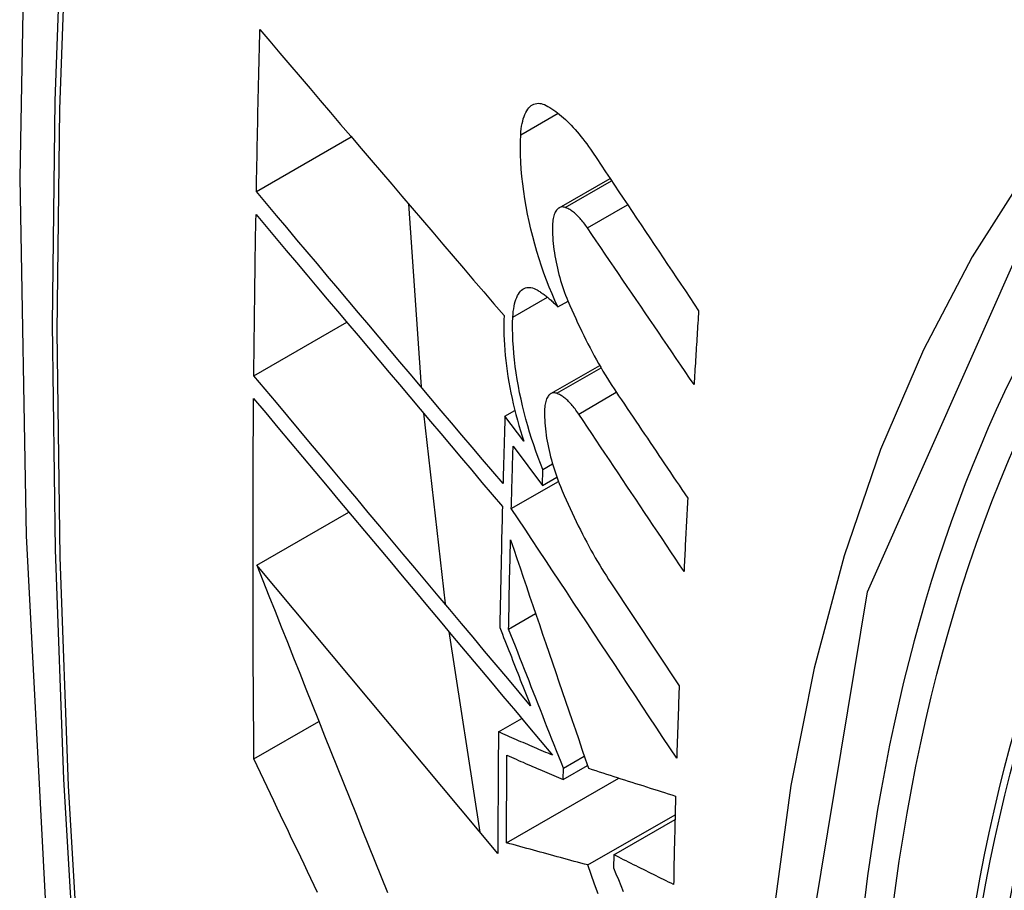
# Model space of a CAD drawing. Header units: inches. Extents: x 484 to 569.5, y 187.4 to 262.6.
# Tile 91 of 99: x 528.943 to 529.067, y 234.988 to 235.098. Entities that reach past the tile are written whole.
import ezdxf

# ---------------------------------------------------------------- set-up
doc = ezdxf.new("R2010")
doc.units = ezdxf.units.IN
doc.header["$MEASUREMENT"] = 0
doc.layers.add('Visible Edges(ANSI)', color=7, linetype='Continuous', lineweight=25)
doc.layers.add('Visible Tangent Edges(ANSI)', color=7, linetype='Continuous', lineweight=25)

msp = doc.modelspace()

# ---------------------------------------------------------------- linework, layer by layer
at = {"layer": 'Visible Edges(ANSI)'}
for p, q in [((528.97263, 235.07655), (528.98463, 235.08346)), ((529.0109, 235.0745), (529.01734, 235.07821)), ((528.99185, 235.075), (528.99346, 235.05187)), ((529.01076, 235.06197), (529.01203, 235.0627)), ((528.97231, 235.05327), (528.98406, 235.06003)), ((529.00985, 235.05101), (529.01604, 235.05457)), ((529.00406, 235.04816), (529.00531, 235.04888)), ((528.99376, 235.04853), (528.99648, 235.02443)), ((529.00643, 235.04499), (529.00406, 235.04816)), ((529.00509, 235.04436), (529.00879, 235.03941)), ((529.00879, 235.03941), (529.00886, 235.04142)), ((529.00886, 235.04142), (529.01007, 235.04212)), ((529.00486, 235.03649), (529.01082, 235.03992)), ((529.00879, 235.03941), (529.01061, 235.04046)), ((528.97268, 235.02933), (528.98431, 235.03603)), ((529.00316, 234.99287), (528.97268, 235.02933)), ((529.01745, 235.02709), (529.02609, 235.01409)), ((529.00452, 235.02125), (529.00793, 235.02321)), ((528.99695, 235.02095), (529.00089, 234.99559)), ((528.97232, 235.00484), (528.98053, 235.00957)), ((529.00324, 235.00824), (529.00618, 235.00993)), ((529.01144, 235.00367), (529.01409, 235.00519)), ((529.01142, 235.00222), (529.0145, 235.004)), ((529.01142, 235.00222), (529.01144, 235.00367)), ((529.00426, 234.99422), (529.01847, 235.00241)), ((529.01453, 234.99142), (529.02557, 234.99778)), ((529.01781, 234.99272), (529.02556, 234.99718)), ((529.01781, 234.99272), (529.01779, 234.99107))]:
    msp.add_line(p, q, dxfattribs=at)
at = {"layer": 'Visible Edges(ANSI)', "flags": 128}
for points in [[(528.99671, 235.41084), (528.98388, 235.37273), (528.97282, 235.3335), (528.96353, 235.29321), (528.95598, 235.25194), (528.95014, 235.20975), (528.94599, 235.1667), (528.94352, 235.12286), (528.9427, 235.07829), (528.94351, 235.03304), (528.94594, 234.98719), (528.94996, 234.94079), (528.95555, 234.89392), (528.9627, 234.84663), (528.97138, 234.79899), (528.98157, 234.75108), (528.99325, 234.70296)], [(528.97263, 235.07655), (528.97264, 235.0774), (528.97266, 235.07825), (528.97268, 235.07911), (528.97269, 235.07996), (528.97271, 235.08081), (528.97273, 235.08167), (528.97274, 235.08252), (528.97276, 235.08337), (528.97278, 235.08423), (528.9728, 235.08508), (528.97281, 235.08593), (528.97283, 235.08679), (528.97285, 235.08764), (528.97287, 235.0885), (528.97289, 235.08935), (528.97291, 235.0902), (528.97293, 235.09106), (528.97295, 235.09191), (528.97297, 235.09277), (528.97299, 235.09362), (528.97301, 235.09448), (528.97303, 235.09533), (528.97305, 235.09619), (528.97308, 235.09704)], [(528.97308, 235.09704), (528.97434, 235.09556), (528.9756, 235.09407), (528.97687, 235.09257), (528.97815, 235.09107), (528.97943, 235.08957), (528.98071, 235.08807), (528.98199, 235.08656), (528.98328, 235.08505), (528.98457, 235.08354), (528.98586, 235.08202), (528.98715, 235.08051), (528.98844, 235.07899), (528.98974, 235.07748), (528.99103, 235.07596), (528.99233, 235.07444), (528.99362, 235.07293), (528.99492, 235.07141), (528.99621, 235.0699), (528.99751, 235.06839), (528.9988, 235.06688), (529.00009, 235.06537), (529.00138, 235.06387), (529.00267, 235.06236), (529.00395, 235.06087)], [(529.00606, 235.08373), (529.00608, 235.08411), (529.00612, 235.08448), (529.00617, 235.08483), (529.00623, 235.08516), (529.0063, 235.08547), (529.00638, 235.08577), (529.00647, 235.08605), (529.00657, 235.08631), (529.00669, 235.08655), (529.00681, 235.08677), (529.00694, 235.08696), (529.00708, 235.08714), (529.00723, 235.08729), (529.00738, 235.08742), (529.00754, 235.08752), (529.00771, 235.0876), (529.00789, 235.08766), (529.00807, 235.0877), (529.00826, 235.08772), (529.00845, 235.08771), (529.00864, 235.08768), (529.00884, 235.08762), (529.00905, 235.08755), (529.00925, 235.08745)], [(529.00925, 235.08745), (529.00949, 235.08732), (529.00974, 235.08717), (529.00998, 235.08702), (529.01023, 235.08686), (529.01047, 235.08668), (529.01072, 235.0865), (529.01096, 235.0863), (529.01121, 235.0861), (529.01146, 235.08589), (529.0117, 235.08566), (529.01195, 235.08543), (529.0122, 235.08518), (529.01244, 235.08493), (529.01269, 235.08467), (529.01294, 235.0844), (529.01318, 235.08411), (529.01343, 235.08382), (529.01367, 235.08353), (529.01391, 235.08322), (529.01415, 235.0829), (529.0144, 235.08258), (529.01464, 235.08224), (529.01487, 235.0819), (529.01511, 235.08155)], [(529.01076, 235.06197), (529.01038, 235.06278), (529.01002, 235.06361), (529.00966, 235.06447), (529.00932, 235.06534), (529.00899, 235.06623), (529.00868, 235.06713), (529.00838, 235.06805), (529.00809, 235.06897), (529.00782, 235.06991), (529.00757, 235.07086), (529.00733, 235.07181), (529.00711, 235.07276), (529.00691, 235.07372), (529.00673, 235.07468), (529.00657, 235.07563), (529.00643, 235.07658), (529.0063, 235.07752), (529.0062, 235.07846), (529.00612, 235.07938), (529.00607, 235.08029), (529.00603, 235.08118), (529.00602, 235.08205), (529.00603, 235.0829), (529.00606, 235.08373)], [(529.01511, 235.08155), (529.01567, 235.08072), (529.01623, 235.07988), (529.01678, 235.07905), (529.01734, 235.07821), (529.0179, 235.07738), (529.01846, 235.07654), (529.01902, 235.07571), (529.01958, 235.07487), (529.02014, 235.07403), (529.0207, 235.0732), (529.02126, 235.07236), (529.02182, 235.07152), (529.02238, 235.07069), (529.02294, 235.06985), (529.0235, 235.06901), (529.02406, 235.06817), (529.02462, 235.06734), (529.02518, 235.0665), (529.02575, 235.06567), (529.02631, 235.06483), (529.02687, 235.06399), (529.02743, 235.06316), (529.02799, 235.06232), (529.02855, 235.06149)], [(529.00381, 235.03964), (529.00252, 235.04116), (529.00122, 235.0427), (528.99992, 235.04423), (528.99862, 235.04577), (528.99731, 235.04731), (528.99601, 235.04885), (528.9947, 235.0504), (528.99339, 235.05195), (528.99208, 235.0535), (528.99077, 235.05504), (528.98946, 235.05659), (528.98816, 235.05814), (528.98685, 235.05969), (528.98554, 235.06124), (528.98424, 235.06278), (528.98293, 235.06433), (528.98163, 235.06587), (528.98034, 235.06741), (528.97904, 235.06894), (528.97775, 235.07047), (528.97646, 235.072), (528.97518, 235.07352), (528.9739, 235.07504), (528.97263, 235.07655)], [(528.97231, 235.05327), (528.97231, 235.05412), (528.97232, 235.05496), (528.97233, 235.05581), (528.97234, 235.05666), (528.97235, 235.05751), (528.97236, 235.05836), (528.97237, 235.05921), (528.97238, 235.06006), (528.97239, 235.06091), (528.9724, 235.06176), (528.97241, 235.06261), (528.97242, 235.06346), (528.97243, 235.06431), (528.97244, 235.06516), (528.97246, 235.06601), (528.97247, 235.06685), (528.97248, 235.0677), (528.97249, 235.06855), (528.97251, 235.06941), (528.97252, 235.07026), (528.97253, 235.07111), (528.97255, 235.07196), (528.97256, 235.07281), (528.97258, 235.07366)], [(528.97258, 235.07366), (528.97385, 235.07215), (528.97513, 235.07063), (528.97641, 235.06911), (528.9777, 235.06758), (528.97899, 235.06605), (528.98028, 235.06451), (528.98158, 235.06297), (528.98288, 235.06143), (528.98418, 235.05989), (528.98548, 235.05834), (528.98679, 235.05679), (528.98809, 235.05525), (528.9894, 235.0537), (528.99071, 235.05215), (528.99202, 235.0506), (528.99332, 235.04905), (528.99463, 235.0475), (528.99594, 235.04595), (528.99724, 235.04441), (528.99855, 235.04287), (528.99985, 235.04133), (529.00115, 235.03979), (529.00244, 235.03826), (529.00373, 235.03673)], [(529.01167, 235.07455), (529.01155, 235.07458), (529.01144, 235.0746), (529.01133, 235.07461), (529.01122, 235.07461), (529.01111, 235.07459), (529.01101, 235.07455), (529.01091, 235.07451), (529.01082, 235.07445), (529.01073, 235.07438), (529.01064, 235.07429), (529.01056, 235.07419), (529.01049, 235.07408), (529.01042, 235.07395), (529.01035, 235.07381), (529.01029, 235.07366), (529.01024, 235.0735), (529.01019, 235.07333), (529.01015, 235.07314), (529.01012, 235.07295), (529.01009, 235.07275), (529.01007, 235.07253), (529.01005, 235.07231), (529.01005, 235.07209), (529.01005, 235.07185)], [(529.01449, 235.07196), (529.01438, 235.07212), (529.01426, 235.07229), (529.01414, 235.07244), (529.01403, 235.0726), (529.01391, 235.07274), (529.01379, 235.07289), (529.01367, 235.07303), (529.01356, 235.07316), (529.01344, 235.07329), (529.01332, 235.07341), (529.0132, 235.07353), (529.01308, 235.07364), (529.01296, 235.07375), (529.01284, 235.07385), (529.01272, 235.07394), (529.0126, 235.07403), (529.01248, 235.07412), (529.01237, 235.0742), (529.01225, 235.07427), (529.01213, 235.07434), (529.01201, 235.0744), (529.0119, 235.07445), (529.01178, 235.0745), (529.01167, 235.07455)], [(529.01005, 235.07185), (529.01005, 235.07149), (529.01007, 235.07112), (529.01009, 235.07075), (529.01012, 235.07037), (529.01016, 235.06999), (529.0102, 235.06961), (529.01025, 235.06922), (529.01031, 235.06883), (529.01037, 235.06844), (529.01044, 235.06805), (529.01052, 235.06765), (529.0106, 235.06726), (529.01069, 235.06687), (529.01078, 235.06647), (529.01088, 235.06608), (529.01099, 235.06569), (529.0111, 235.06531), (529.01122, 235.06493), (529.01134, 235.06455), (529.01147, 235.06418), (529.0116, 235.06381), (529.01173, 235.06344), (529.01187, 235.06308), (529.01201, 235.06273)], [(529.02797, 235.05216), (529.02741, 235.05298), (529.02684, 235.05381), (529.02628, 235.05463), (529.02572, 235.05546), (529.02516, 235.05628), (529.02459, 235.05711), (529.02403, 235.05793), (529.02347, 235.05876), (529.02291, 235.05958), (529.02234, 235.06041), (529.02178, 235.06124), (529.02122, 235.06206), (529.02066, 235.06289), (529.0201, 235.06371), (529.01953, 235.06454), (529.01897, 235.06536), (529.01841, 235.06619), (529.01785, 235.06701), (529.01729, 235.06784), (529.01673, 235.06866), (529.01617, 235.06949), (529.01561, 235.07031), (529.01505, 235.07113), (529.01449, 235.07196)], [(529.00505, 235.06067), (529.00508, 235.06104), (529.00511, 235.0614), (529.00516, 235.06174), (529.00521, 235.06206), (529.00528, 235.06237), (529.00536, 235.06265), (529.00544, 235.06292), (529.00554, 235.06317), (529.00565, 235.0634), (529.00577, 235.0636), (529.00589, 235.06379), (529.00603, 235.06395), (529.00617, 235.06409), (529.00632, 235.0642), (529.00648, 235.0643), (529.00664, 235.06437), (529.00681, 235.06442), (529.00699, 235.06444), (529.00717, 235.06444), (529.00735, 235.06442), (529.00754, 235.06438), (529.00774, 235.06431), (529.00793, 235.06423), (529.00813, 235.06412)], [(529.00813, 235.06412), (529.00824, 235.06405), (529.00835, 235.06398), (529.00846, 235.06392), (529.00856, 235.06384), (529.00867, 235.06377), (529.00878, 235.06369), (529.00889, 235.06361), (529.009, 235.06353), (529.00911, 235.06345), (529.00922, 235.06337), (529.00933, 235.06328), (529.00944, 235.06319), (529.00955, 235.0631), (529.00966, 235.06301), (529.00977, 235.06291), (529.00988, 235.06282), (529.00999, 235.06272), (529.0101, 235.06262), (529.01021, 235.06251), (529.01032, 235.06241), (529.01043, 235.0623), (529.01054, 235.06219), (529.01065, 235.06208), (529.01076, 235.06197)], [(529.01201, 235.06273), (529.01226, 235.06216), (529.0125, 235.0616), (529.01275, 235.06104), (529.013, 235.06049), (529.01325, 235.05995), (529.01351, 235.05941), (529.01377, 235.05887), (529.01402, 235.05835), (529.01429, 235.05782), (529.01455, 235.05731), (529.01482, 235.0568), (529.01508, 235.05629), (529.01535, 235.05579), (529.01562, 235.0553), (529.0159, 235.05482), (529.01617, 235.05434), (529.01645, 235.05386), (529.01673, 235.0534), (529.01701, 235.05294), (529.01729, 235.05249), (529.01757, 235.05204), (529.01786, 235.0516), (529.01815, 235.05117), (529.01843, 235.05075)], [(529.02855, 235.06149), (529.02852, 235.0611), (529.0285, 235.06071), (529.02847, 235.06032), (529.02845, 235.05993), (529.02842, 235.05954), (529.0284, 235.05915), (529.02838, 235.05877), (529.02835, 235.05838), (529.02833, 235.05799), (529.0283, 235.0576), (529.02828, 235.05721), (529.02825, 235.05682), (529.02823, 235.05643), (529.0282, 235.05604), (529.02818, 235.05566), (529.02816, 235.05527), (529.02813, 235.05488), (529.02811, 235.05449), (529.02808, 235.0541), (529.02806, 235.05371), (529.02804, 235.05332), (529.02801, 235.05294), (529.02799, 235.05255), (529.02797, 235.05216)], [(529.00395, 235.06087), (529.00393, 235.06028), (529.00392, 235.05968), (529.00392, 235.05906), (529.00393, 235.05844), (529.00395, 235.0578), (529.00399, 235.05716), (529.00404, 235.05651), (529.0041, 235.05585), (529.00417, 235.05519), (529.00425, 235.05452), (529.00434, 235.05384), (529.00444, 235.05316), (529.00455, 235.05248), (529.00468, 235.05179), (529.00481, 235.0511), (529.00496, 235.05041), (529.00511, 235.04973), (529.00527, 235.04904), (529.00544, 235.04836), (529.00563, 235.04767), (529.00582, 235.047), (529.00601, 235.04632), (529.00622, 235.04565), (529.00643, 235.04499)], [(529.00886, 235.04142), (529.00855, 235.04218), (529.00825, 235.04295), (529.00796, 235.04373), (529.00769, 235.04452), (529.00742, 235.04533), (529.00717, 235.04614), (529.00693, 235.04696), (529.0067, 235.04779), (529.00648, 235.04862), (529.00628, 235.04946), (529.00609, 235.05029), (529.00591, 235.05113), (529.00575, 235.05197), (529.0056, 235.05281), (529.00547, 235.05364), (529.00536, 235.05446), (529.00526, 235.05528), (529.00518, 235.05609), (529.00512, 235.05689), (529.00507, 235.05768), (529.00504, 235.05845), (529.00503, 235.05921), (529.00503, 235.05995), (529.00505, 235.06067)], [(529.0073, 235.01153), (529.00586, 235.01325), (529.0044, 235.01498), (529.00295, 235.01672), (529.00149, 235.01846), (529.00002, 235.02021), (528.99855, 235.02195), (528.99708, 235.02371), (528.99561, 235.02546), (528.99414, 235.02722), (528.99267, 235.02897), (528.99119, 235.03073), (528.98972, 235.03249), (528.98825, 235.03424), (528.98678, 235.036), (528.98531, 235.03775), (528.98385, 235.03949), (528.98239, 235.04124), (528.98093, 235.04297), (528.97948, 235.04471), (528.97803, 235.04643), (528.97659, 235.04815), (528.97515, 235.04987), (528.97373, 235.05157), (528.97231, 235.05327)], [(529.0106, 235.05105), (529.01049, 235.05108), (529.01038, 235.05111), (529.01027, 235.05112), (529.01017, 235.05111), (529.01006, 235.0511), (529.00997, 235.05106), (529.00987, 235.05102), (529.00978, 235.05096), (529.00969, 235.05089), (529.00961, 235.05081), (529.00953, 235.05071), (529.00946, 235.0506), (529.00939, 235.05048), (529.00933, 235.05034), (529.00927, 235.05019), (529.00922, 235.05003), (529.00918, 235.04986), (529.00914, 235.04968), (529.00911, 235.04949), (529.00908, 235.04929), (529.00906, 235.04908), (529.00905, 235.04886), (529.00905, 235.04863), (529.00905, 235.0484)], [(528.97232, 235.00484), (528.97231, 235.00673), (528.97229, 235.00862), (528.97227, 235.01051), (528.97226, 235.0124), (528.97225, 235.01429), (528.97223, 235.01618), (528.97223, 235.01807), (528.97222, 235.01997), (528.97221, 235.02186), (528.9722, 235.02376), (528.9722, 235.02566), (528.9722, 235.02755), (528.9722, 235.02945), (528.9722, 235.03135), (528.9722, 235.03325), (528.9722, 235.03515), (528.97221, 235.03706), (528.97221, 235.03896), (528.97222, 235.04086), (528.97223, 235.04277), (528.97224, 235.04467), (528.97225, 235.04658), (528.97227, 235.04848), (528.97228, 235.05039)], [(528.97228, 235.05039), (528.97381, 235.04857), (528.97534, 235.04674), (528.97689, 235.04489), (528.97844, 235.04304), (528.98, 235.04118), (528.98157, 235.03931), (528.98314, 235.03743), (528.98472, 235.03554), (528.9863, 235.03365), (528.98789, 235.03176), (528.98948, 235.02986), (528.99107, 235.02796), (528.99266, 235.02606), (528.99426, 235.02416), (528.99585, 235.02226), (528.99744, 235.02036), (528.99903, 235.01846), (529.00062, 235.01656), (529.00221, 235.01467), (529.00379, 235.01278), (529.00537, 235.0109), (529.00694, 235.00902), (529.00851, 235.00715), (529.01007, 235.00529)], [(529.01338, 235.04843), (529.01327, 235.0486), (529.01315, 235.04876), (529.01304, 235.04892), (529.01292, 235.04908), (529.01281, 235.04922), (529.01269, 235.04937), (529.01257, 235.04951), (529.01246, 235.04964), (529.01234, 235.04977), (529.01222, 235.04989), (529.0121, 235.05001), (529.01199, 235.05013), (529.01187, 235.05023), (529.01175, 235.05034), (529.01164, 235.05043), (529.01152, 235.05052), (529.0114, 235.05061), (529.01129, 235.05069), (529.01117, 235.05076), (529.01106, 235.05083), (529.01094, 235.0509), (529.01083, 235.05095), (529.01072, 235.051), (529.0106, 235.05105)], [(529.01843, 235.05075), (529.0188, 235.05021), (529.01916, 235.04967), (529.01952, 235.04913), (529.01989, 235.04859), (529.02025, 235.04805), (529.02061, 235.04751), (529.02097, 235.04697), (529.02134, 235.04643), (529.0217, 235.0459), (529.02207, 235.04536), (529.02243, 235.04482), (529.02279, 235.04428), (529.02316, 235.04374), (529.02352, 235.0432), (529.02388, 235.04266), (529.02425, 235.04212), (529.02461, 235.04158), (529.02498, 235.04104), (529.02534, 235.0405), (529.0257, 235.03996), (529.02607, 235.03942), (529.02643, 235.03888), (529.02679, 235.03834), (529.02716, 235.0378)], [(529.00406, 235.04816), (529.00405, 235.0478), (529.00404, 235.04745), (529.00403, 235.04709), (529.00402, 235.04674), (529.00401, 235.04638), (529.00399, 235.04603), (529.00398, 235.04567), (529.00397, 235.04532), (529.00396, 235.04496), (529.00395, 235.04461), (529.00394, 235.04425), (529.00393, 235.0439), (529.00392, 235.04354), (529.00391, 235.04319), (529.0039, 235.04283), (529.00389, 235.04248), (529.00388, 235.04212), (529.00387, 235.04177), (529.00386, 235.04141), (529.00385, 235.04106), (529.00384, 235.0407), (529.00383, 235.04035), (529.00382, 235.03999), (529.00381, 235.03964)], [(529.00905, 235.0484), (529.00906, 235.04804), (529.00908, 235.04767), (529.0091, 235.0473), (529.00914, 235.04693), (529.00918, 235.04655), (529.00922, 235.04616), (529.00928, 235.04578), (529.00933, 235.04539), (529.0094, 235.045), (529.00947, 235.04461), (529.00955, 235.04421), (529.00964, 235.04382), (529.00973, 235.04343), (529.00983, 235.04303), (529.00993, 235.04264), (529.01004, 235.04226), (529.01015, 235.04187), (529.01027, 235.04149), (529.01039, 235.04111), (529.01052, 235.04074), (529.01065, 235.04037), (529.01078, 235.04), (529.01092, 235.03965), (529.01107, 235.03929)], [(529.0267, 235.02854), (529.02614, 235.02937), (529.02559, 235.0302), (529.02503, 235.03103), (529.02448, 235.03186), (529.02392, 235.03268), (529.02337, 235.03351), (529.02281, 235.03434), (529.02226, 235.03517), (529.0217, 235.036), (529.02115, 235.03683), (529.02059, 235.03766), (529.02003, 235.03849), (529.01948, 235.03932), (529.01892, 235.04015), (529.01837, 235.04098), (529.01781, 235.04181), (529.01726, 235.04264), (529.0167, 235.04347), (529.01615, 235.0443), (529.0156, 235.04512), (529.01504, 235.04595), (529.01449, 235.04678), (529.01393, 235.04761), (529.01338, 235.04843)], [(529.00486, 235.03649), (529.00487, 235.03681), (529.00488, 235.03714), (529.00489, 235.03747), (529.0049, 235.0378), (529.00491, 235.03813), (529.00492, 235.03846), (529.00492, 235.03878), (529.00493, 235.03911), (529.00494, 235.03944), (529.00495, 235.03977), (529.00496, 235.0401), (529.00497, 235.04042), (529.00498, 235.04075), (529.00499, 235.04108), (529.005, 235.04141), (529.00501, 235.04174), (529.00502, 235.04207), (529.00503, 235.04239), (529.00504, 235.04272), (529.00505, 235.04305), (529.00506, 235.04338), (529.00507, 235.04371), (529.00508, 235.04404), (529.00509, 235.04436)], [(529.01107, 235.03929), (529.01131, 235.03872), (529.01155, 235.03815), (529.0118, 235.03758), (529.01205, 235.03702), (529.0123, 235.03647), (529.01255, 235.03592), (529.01281, 235.03538), (529.01307, 235.03484), (529.01333, 235.03431), (529.01359, 235.03378), (529.01386, 235.03326), (529.01412, 235.03275), (529.01439, 235.03224), (529.01466, 235.03174), (529.01493, 235.03124), (529.01521, 235.03075), (529.01548, 235.03027), (529.01576, 235.0298), (529.01604, 235.02933), (529.01632, 235.02887), (529.0166, 235.02841), (529.01688, 235.02796), (529.01716, 235.02752), (529.01745, 235.02709)], [(529.02716, 235.0378), (529.02714, 235.03741), (529.02712, 235.03703), (529.0271, 235.03664), (529.02708, 235.03626), (529.02706, 235.03587), (529.02704, 235.03548), (529.02702, 235.0351), (529.027, 235.03471), (529.02698, 235.03433), (529.02696, 235.03394), (529.02694, 235.03355), (529.02692, 235.03317), (529.0269, 235.03278), (529.02688, 235.0324), (529.02686, 235.03201), (529.02684, 235.03163), (529.02683, 235.03124), (529.02681, 235.03085), (529.02679, 235.03047), (529.02677, 235.03008), (529.02675, 235.0297), (529.02673, 235.02931), (529.02672, 235.02893), (529.0267, 235.02854)], [(529.00373, 235.03673), (529.00372, 235.03609), (529.0037, 235.03545), (529.00369, 235.03482), (529.00367, 235.03418), (529.00366, 235.03354), (529.00364, 235.0329), (529.00363, 235.03226), (529.00361, 235.03163), (529.0036, 235.03099), (529.00358, 235.03035), (529.00357, 235.02971), (529.00356, 235.02908), (529.00354, 235.02844), (529.00353, 235.0278), (529.00352, 235.02716), (529.0035, 235.02653), (529.00349, 235.02589), (529.00348, 235.02525), (529.00347, 235.02461), (529.00345, 235.02398), (529.00344, 235.02334), (529.00343, 235.0227), (529.00342, 235.02207), (529.00341, 235.02143)], [(529.02577, 235.00491), (529.0249, 235.00623), (529.02403, 235.00754), (529.02316, 235.00886), (529.02229, 235.01017), (529.02142, 235.01149), (529.02055, 235.0128), (529.01968, 235.01412), (529.01881, 235.01544), (529.01793, 235.01676), (529.01706, 235.01807), (529.01619, 235.01939), (529.01531, 235.02071), (529.01444, 235.02203), (529.01357, 235.02335), (529.0127, 235.02466), (529.01182, 235.02598), (529.01095, 235.0273), (529.01008, 235.02861), (529.00921, 235.02993), (529.00834, 235.03124), (529.00747, 235.03255), (529.0066, 235.03387), (529.00573, 235.03518), (529.00486, 235.03649)], [(529.00452, 235.02125), (529.00453, 235.02172), (529.00454, 235.02219), (529.00455, 235.02266), (529.00456, 235.02313), (529.00457, 235.0236), (529.00458, 235.02407), (529.00459, 235.02454), (529.0046, 235.02501), (529.0046, 235.02548), (529.00461, 235.02595), (529.00462, 235.02642), (529.00463, 235.02689), (529.00464, 235.02736), (529.00465, 235.02783), (529.00466, 235.0283), (529.00467, 235.02877), (529.00469, 235.02924), (529.0047, 235.02971), (529.00471, 235.03018), (529.00472, 235.03065), (529.00473, 235.03112), (529.00474, 235.03159), (529.00475, 235.03206), (529.00476, 235.03253)], [(529.00476, 235.03253), (529.00516, 235.03135), (529.00556, 235.03017), (529.00597, 235.02899), (529.00637, 235.0278), (529.00678, 235.02661), (529.00718, 235.02541), (529.00759, 235.02422), (529.008, 235.02302), (529.00841, 235.02181), (529.00882, 235.02061), (529.00923, 235.0194), (529.00964, 235.01819), (529.01006, 235.01698), (529.01047, 235.01577), (529.01089, 235.01456), (529.0113, 235.01334), (529.01172, 235.01213), (529.01213, 235.01092), (529.01255, 235.0097), (529.01296, 235.00849), (529.01338, 235.00728), (529.01379, 235.00607), (529.01421, 235.00486), (529.01462, 235.00365)], [(528.97268, 235.02933), (528.97345, 235.02739), (528.97422, 235.02545), (528.97499, 235.0235), (528.97577, 235.02154), (528.97654, 235.01959), (528.97732, 235.01762), (528.97811, 235.01565), (528.97889, 235.01368), (528.97968, 235.01171), (528.98047, 235.00973), (528.98126, 235.00776), (528.98205, 235.00578), (528.98284, 235.00379), (528.98364, 235.00181), (528.98443, 234.99983), (528.98523, 234.99785), (528.98602, 234.99587), (528.98682, 234.99388), (528.98762, 234.9919), (528.98842, 234.98993), (528.98921, 234.98795)], [(529.00341, 235.02143), (529.00357, 235.02102), (529.00373, 235.02061), (529.00389, 235.0202), (529.00406, 235.01979), (529.00422, 235.01937), (529.00438, 235.01896), (529.00454, 235.01855), (529.0047, 235.01814), (529.00487, 235.01772), (529.00503, 235.01731), (529.00519, 235.0169), (529.00535, 235.01649), (529.00551, 235.01607), (529.00568, 235.01566), (529.00584, 235.01525), (529.006, 235.01483), (529.00616, 235.01442), (529.00633, 235.01401), (529.00649, 235.01359), (529.00665, 235.01318), (529.00681, 235.01277), (529.00698, 235.01235), (529.00714, 235.01194), (529.0073, 235.01153)], [(529.01144, 235.00367), (529.01115, 235.0044), (529.01086, 235.00513), (529.01057, 235.00587), (529.01028, 235.00661), (529.00999, 235.00734), (529.0097, 235.00808), (529.00941, 235.00881), (529.00912, 235.00955), (529.00883, 235.01028), (529.00854, 235.01102), (529.00825, 235.01175), (529.00797, 235.01249), (529.00768, 235.01322), (529.00739, 235.01395), (529.0071, 235.01469), (529.00681, 235.01542), (529.00653, 235.01615), (529.00624, 235.01688), (529.00595, 235.01761), (529.00567, 235.01834), (529.00538, 235.01907), (529.00509, 235.0198), (529.00481, 235.02053), (529.00452, 235.02125)], [(529.02609, 235.01409), (529.02607, 235.0137), (529.02606, 235.01332), (529.02604, 235.01294), (529.02603, 235.01256), (529.02602, 235.01217), (529.026, 235.01179), (529.02599, 235.01141), (529.02598, 235.01103), (529.02596, 235.01064), (529.02595, 235.01026), (529.02594, 235.00988), (529.02592, 235.0095), (529.02591, 235.00911), (529.0259, 235.00873), (529.02588, 235.00835), (529.02587, 235.00797), (529.02586, 235.00759), (529.02585, 235.0072), (529.02583, 235.00682), (529.02582, 235.00644), (529.02581, 235.00606), (529.0258, 235.00568), (529.02579, 235.0053), (529.02577, 235.00491)], [(529.00324, 235.00824), (529.00323, 235.0076), (529.00322, 235.00695), (529.00322, 235.00631), (529.00321, 235.00567), (529.00321, 235.00503), (529.0032, 235.00439), (529.0032, 235.00375), (529.0032, 235.0031), (529.00319, 235.00246), (529.00319, 235.00182), (529.00318, 235.00118), (529.00318, 235.00054), (529.00318, 234.9999), (529.00318, 234.99926), (529.00317, 234.99862), (529.00317, 234.99798), (529.00317, 234.99734), (529.00317, 234.9967), (529.00317, 234.99606), (529.00317, 234.99542), (529.00316, 234.99478), (529.00316, 234.99415), (529.00316, 234.99351), (529.00316, 234.99287)], [(529.01007, 235.00529), (529.00979, 235.00542), (529.0095, 235.00554), (529.00921, 235.00566), (529.00893, 235.00578), (529.00864, 235.00591), (529.00836, 235.00603), (529.00807, 235.00615), (529.00779, 235.00627), (529.0075, 235.0064), (529.00722, 235.00652), (529.00693, 235.00664), (529.00665, 235.00676), (529.00636, 235.00689), (529.00608, 235.00701), (529.00579, 235.00713), (529.00551, 235.00726), (529.00522, 235.00738), (529.00494, 235.0075), (529.00465, 235.00762), (529.00437, 235.00775), (529.00409, 235.00787), (529.0038, 235.00799), (529.00352, 235.00812), (529.00324, 235.00824)], [(529.00426, 234.99422), (529.00426, 234.99468), (529.00426, 234.99514), (529.00426, 234.9956), (529.00426, 234.99606), (529.00426, 234.99652), (529.00426, 234.99698), (529.00427, 234.99744), (529.00427, 234.9979), (529.00427, 234.99837), (529.00427, 234.99883), (529.00427, 234.99929), (529.00428, 234.99975), (529.00428, 235.00021), (529.00428, 235.00067), (529.00428, 235.00113), (529.00429, 235.00159), (529.00429, 235.00206), (529.00429, 235.00252), (529.0043, 235.00298), (529.0043, 235.00344), (529.0043, 235.0039), (529.00431, 235.00437), (529.00431, 235.00483), (529.00431, 235.00529)], [(529.00431, 235.00529), (529.00461, 235.00516), (529.0049, 235.00503), (529.0052, 235.00491), (529.00549, 235.00478), (529.00579, 235.00465), (529.00608, 235.00452), (529.00638, 235.0044), (529.00667, 235.00427), (529.00697, 235.00414), (529.00727, 235.00401), (529.00756, 235.00388), (529.00786, 235.00376), (529.00815, 235.00363), (529.00845, 235.0035), (529.00875, 235.00337), (529.00904, 235.00324), (529.00934, 235.00312), (529.00964, 235.00299), (529.00993, 235.00286), (529.01023, 235.00273), (529.01053, 235.00261), (529.01082, 235.00248), (529.01112, 235.00235), (529.01142, 235.00222)], [(528.98035, 234.98795), (528.97993, 234.98883), (528.9795, 234.98972), (528.97908, 234.99061), (528.97865, 234.99151), (528.97823, 234.9924), (528.97781, 234.99329), (528.97738, 234.99418), (528.97696, 234.99507), (528.97654, 234.99596), (528.97611, 234.99685), (528.97569, 234.99773), (528.97527, 234.99862), (528.97485, 234.99951), (528.97443, 235.0004), (528.97401, 235.00129), (528.97358, 235.00218), (528.97316, 235.00307), (528.97274, 235.00395), (528.97232, 235.00484)], [(529.01462, 235.00365), (529.01507, 235.0035), (529.01553, 235.00336), (529.01598, 235.00321), (529.01644, 235.00306), (529.01689, 235.00292), (529.01735, 235.00277), (529.01781, 235.00262), (529.01826, 235.00247), (529.01872, 235.00233), (529.01918, 235.00218), (529.01964, 235.00203), (529.0201, 235.00189), (529.02056, 235.00174), (529.02102, 235.00159), (529.02148, 235.00145), (529.02194, 235.0013), (529.0224, 235.00115), (529.02286, 235.00101), (529.02332, 235.00086), (529.02379, 235.00072), (529.02425, 235.00057), (529.02471, 235.00042), (529.02517, 235.00028), (529.02563, 235.00013)], [(529.02563, 235.00013), (529.02562, 234.99967), (529.02561, 234.9992), (529.0256, 234.99873), (529.02558, 234.99827), (529.02557, 234.9978), (529.02556, 234.99733), (529.02555, 234.99687), (529.02554, 234.9964), (529.02553, 234.99593), (529.02552, 234.99547), (529.0255, 234.995), (529.02549, 234.99453), (529.02548, 234.99407), (529.02547, 234.9936), (529.02546, 234.99314), (529.02545, 234.99267), (529.02544, 234.99221), (529.02543, 234.99174), (529.02542, 234.99127), (529.02541, 234.99081), (529.0254, 234.99034), (529.0254, 234.98988), (529.02539, 234.98941), (529.02538, 234.98895)], [(529.01453, 234.99142), (529.0141, 234.99154), (529.01367, 234.99165), (529.01324, 234.99177), (529.01281, 234.99188), (529.01238, 234.992), (529.01195, 234.99212), (529.01152, 234.99223), (529.01109, 234.99235), (529.01066, 234.99247), (529.01023, 234.99258), (529.0098, 234.9927), (529.00937, 234.99282), (529.00895, 234.99294), (529.00852, 234.99305), (529.00809, 234.99317), (529.00766, 234.99329), (529.00723, 234.9934), (529.00681, 234.99352), (529.00638, 234.99364), (529.00595, 234.99375), (529.00553, 234.99387), (529.0051, 234.99399), (529.00468, 234.9941), (529.00426, 234.99422)], [(529.02538, 234.98895), (529.02506, 234.98911), (529.02475, 234.98926), (529.02443, 234.98942), (529.02411, 234.98958), (529.0238, 234.98973), (529.02348, 234.98989), (529.02316, 234.99005), (529.02285, 234.9902), (529.02253, 234.99036), (529.02222, 234.99052), (529.0219, 234.99067), (529.02158, 234.99083), (529.02127, 234.99099), (529.02095, 234.99115), (529.02064, 234.9913), (529.02032, 234.99146), (529.02001, 234.99162), (529.01969, 234.99177), (529.01938, 234.99193), (529.01906, 234.99209), (529.01875, 234.99225), (529.01844, 234.9924), (529.01812, 234.99256), (529.01781, 234.99272)], [(529.01584, 234.98776), (529.0154, 234.98898), (529.01497, 234.9902), (529.01453, 234.99142)], [(529.01779, 234.99107), (529.01809, 234.99032), (529.0184, 234.98957), (529.01871, 234.98881), (529.01901, 234.98806)]]:
    msp.add_lwpolyline(points, dxfattribs=at)
at = {"layer": 'Visible Edges(ANSI)'}
msp.add_ellipse((529.28983, 234.80847), major_axis=(-0.15963, 0.2772), ratio=0.578093, dxfattribs=at)
at = {"layer": 'Visible Tangent Edges(ANSI)'}
for p, q in [((529.00606, 235.08373), (529.01078, 235.08645)), ((529.01167, 235.07455), (529.01753, 235.07793)), ((529.01449, 235.07196), (529.01957, 235.07488)), ((529.00505, 235.06067), (529.00943, 235.0632)), ((529.0106, 235.05105), (529.01621, 235.05428)), ((529.01338, 235.04843), (529.01814, 235.05118))]:
    msp.add_line(p, q, dxfattribs=at)
at = {"layer": 'Visible Tangent Edges(ANSI)', "flags": 128}
for points in [[(528.97452, 235.29783), (528.96871, 235.27343), (528.96357, 235.24845), (528.95912, 235.22291), (528.95534, 235.19685), (528.95226, 235.1703), (528.94987, 235.14329), (528.94816, 235.11586), (528.94715, 235.08804), (528.94682, 235.05983), (528.94718, 235.03125), (528.94822, 235.00228), (528.94995, 234.97295), (528.95237, 234.9433), (528.95546, 234.91337), (528.95922, 234.88318), (528.96367, 234.85273), (528.96878, 234.82206), (528.97457, 234.79117), (528.98101, 234.76011), (528.98812, 234.72889), (528.99587, 234.69754)], [(528.99665, 234.6973), (528.98889, 234.72859), (528.98177, 234.75974), (528.9753, 234.79073), (528.9695, 234.82155), (528.96437, 234.85217), (528.95991, 234.88256), (528.95613, 234.9127), (528.95302, 234.94258), (528.9506, 234.97217), (528.94886, 235.00144), (528.94781, 235.03034), (528.94745, 235.05886), (528.94778, 235.08699), (528.9488, 235.11473), (528.95051, 235.14207), (528.95292, 235.16899), (528.95601, 235.19544), (528.9598, 235.22139), (528.96428, 235.24681), (528.96943, 235.27167), (528.97525, 235.29594)], [(529.08064, 234.77028), (529.05642, 234.83943), (529.0429, 234.90714), (529.04069, 234.97036), (529.0499, 235.02596), (529.07016, 235.07159), (529.10041, 235.10497), (529.13937, 235.1246), (529.18535, 235.12971), (529.23605, 235.12005), (529.28921, 235.09607)], [(529.09513, 235.10616), (529.0861, 235.09815), (529.07774, 235.08915), (529.07008, 235.0792), (529.06314, 235.06832), (529.05696, 235.05655), (529.05155, 235.04393), (529.04694, 235.03049), (529.04316, 235.01631), (529.04022, 235.00145), (529.0381, 234.98593), (529.03683, 234.9698), (529.0364, 234.95309), (529.03683, 234.93586), (529.03812, 234.91819), (529.04025, 234.90017), (529.04322, 234.88185), (529.047, 234.86328), (529.0516, 234.84454), (529.05699, 234.82567), (529.06317, 234.80673), (529.07011, 234.7878), (529.07777, 234.76899)]]:
    msp.add_lwpolyline(points, dxfattribs=at)
at = {"layer": 'Visible Tangent Edges(ANSI)'}
msp.add_ellipse((529.29232, 234.8099), major_axis=(-0.17285, 0.30015), ratio=0.578093, start_param=5.049711, end_param=10.658253, dxfattribs=at)
for centre, major_axis in [((529.29291, 234.81024), (0.17078, -0.29656)), ((529.28994, 234.80853), (-0.16238, 0.28198)), ((529.28983, 234.80847), (0.16178, -0.28094))]:
    msp.add_ellipse(centre, major_axis=major_axis, ratio=0.578093, dxfattribs=at)

doc.saveas('drawing.dxf')
